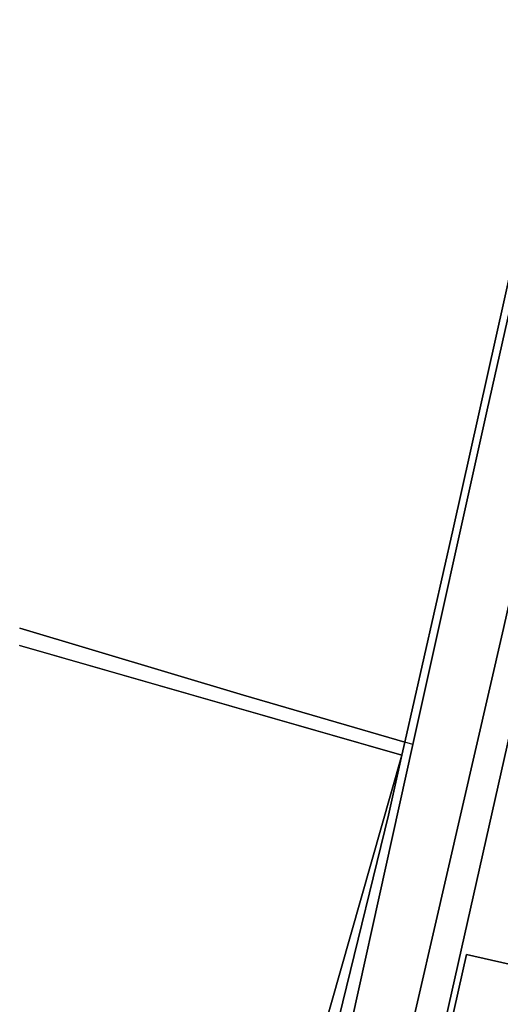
# Model space of a CAD drawing. Header units: metres. Extents: x 108000 to 109000, y 423600 to 424200.
# Tile 10 of 106: x 108000 to 108050, y 423759 to 423861. Entities that reach past the tile are written whole.
import ezdxf

# ---------------------------------------------------------------- set-up
doc = ezdxf.new("R2010")
doc.units = ezdxf.units.M
doc.header["$MEASUREMENT"] = 0
for name, color, linetype in [('bouwland', 10, 'Continuous'), ('Erf', 10, 'Continuous'), ('Hek', 10, 'Continuous'), ('oever_ slootkant', 10, 'Continuous'), ('pand', 10, 'Continuous'), ('waterloop_ sloot', 10, 'Continuous')]:
    doc.layers.add(name, color=color, linetype=linetype)

# ---------------------------------------------------------------- blocks, each defined once
blk = doc.blocks.new('138_ACAD_1_FMEBLOCK17')
at = {"layer": 'bouwland', "color": 92, "true_color": 0x00e100}
for points in [[(4.1845, -92.106), (9.2115, -69.931), (17.1835, -34.112), (24.1315, -3.413), (29.5215, 21.78), (30.2245, 24.956), (30.8655, 27.562), (31.8865, 31.716), (34.5795, 41.669), (35.8295, 48.589), (11.2295, 64.439), (-21.3405, 84.919), (-31.3465, 92.106), (-33.1175, 85.65), (-33.4195, 84.548), (-34.5485, 80.647), (-35.8295, 75.368)], [(-35.8295, -80.259), (-12.5975, -87.229), (4.1845, -92.106)]]:
    blk.add_lwpolyline(points, dxfattribs=at)
blk = doc.blocks.new('138_ACAD_1_FMEBLOCK34')
at = {"layer": 'pand', "color": 1}
blk.add_line((19.85, 16.59), (-19.85, 27.97), dxfattribs=at)
blk.add_lwpolyline([(-19.85, -26.37), (-17.38, -20.99), (7.17, -27.97), (19.85, 16.59)], dxfattribs=at)

msp = doc.modelspace()

# ---------------------------------------------------------------- linework, layer by layer
at = {"layer": 'Erf', "color": 52, "true_color": 0xd2d200}
msp.add_line((108000, 423796.167), (108039.696, 423784.787), dxfattribs=at)
for points in [[(108068.193, 423862.612), (108063.941, 423844.233), (108096.218, 423824.869), (108095.583, 423823.839), (108096.094, 423823.524), (108094.96, 423821.685), (108095.16, 423821.562), (108093.09, 423818.127), (108092.896, 423818.258), (108091.921, 423816.652), (108087.719, 423817.589), (108087.58, 423816.966), (108076.574, 423819.484), (108076.709, 423820.084), (108063.096, 423823.155), (108062.96, 423822.551), (108059.224, 423823.424), (108053.243, 423797.291), (108037.86, 423728.974)], [(108039.696, 423784.787), (108040.014, 423786.114), (108023.232, 423790.991), (108000, 423797.961)], [(108039.696, 423784.787), (108027.021, 423740.22), (108002.472, 423747.202), (108000, 423741.825)], [(108021.053, 423704.966), (108028.838, 423739.794), (108038.298, 423778.543), (108039.696, 423784.787)], [(108066.673, 423738.153), (108065.775, 423738.35), (108065.295, 423736.222), (108064.382, 423736.391), (108063.247, 423731.267), (108062.363, 423731.459), (108061.125, 423725.887), (108038.975, 423730.854), (108043.034, 423748.955), (108046.425, 423764.079), (108068.585, 423759.066), (108067.985, 423756.413), (108068.85, 423756.229), (108067.69, 423751.079), (108068.579, 423750.883), (108068.105, 423748.732), (108069.012, 423748.527), (108067.843, 423743.342), (108066.673, 423738.153)]]:
    msp.add_lwpolyline(points, dxfattribs=at)
at = {"layer": 'Hek', "color": 30}
msp.add_line((108040.836, 423785.875), (108040.014, 423786.114), dxfattribs=at)
msp.add_lwpolyline([(108040.014, 423786.114), (108023.232, 423790.991), (108000, 423797.961)], dxfattribs=at)
at = {"layer": 'oever_ slootkant', "color": 92, "true_color": 0x00c300}
for points in [[(108031.718, 423744.691), (108040.836, 423785.875), (108048.57, 423820.648), (108058.39, 423864.239), (108060.736, 423875.399), (108065.908, 423900), (108066.709, 423903.444), (108067.276, 423905.711), (108068.995, 423912.587), (108070.949, 423919.489), (108073.049, 423927.99), (108072.973, 423928.343)], [(108071.659, 423926.809), (108070.409, 423919.889), (108067.716, 423909.936), (108066.695, 423905.782), (108066.054, 423903.176), (108065.351, 423900), (108059.961, 423874.807), (108053.013, 423844.108), (108045.041, 423808.289), (108040.014, 423786.114), (108039.696, 423784.787), (108038.298, 423778.543), (108028.838, 423739.794)], [(108090.701, 423911.29), (108090.273, 423911.358), (108089.839, 423911.37), (108089.408, 423911.323), (108088.987, 423911.221), (108088.583, 423911.063), (108088.159, 423910.832), (108067.858, 423876.228), (108066.84, 423871.7), (108050.25, 423797.944), (108034.225, 423728.355)], [(108037.86, 423728.974), (108053.243, 423797.291), (108059.224, 423823.424), (108063.941, 423844.233), (108068.193, 423862.612), (108067.793, 423862.852), (108069.824, 423872.206), (108070.787, 423874.288), (108073.473, 423879.782), (108074.525, 423881.859), (108080.602, 423892.072), (108081.051, 423891.802), (108090.223, 423907.08)]]:
    msp.add_lwpolyline(points, dxfattribs=at)
at = {"layer": 'pand', "color": 1}
msp.add_lwpolyline([(108067.843, 423743.342), (108069.012, 423748.527), (108068.105, 423748.732), (108068.579, 423750.883), (108067.69, 423751.079), (108068.85, 423756.229), (108067.985, 423756.413), (108068.585, 423759.066), (108046.425, 423764.079), (108043.034, 423748.955)], dxfattribs=at)
at = {"layer": 'waterloop_ sloot', "color": 5}
for points in [[(108072.973, 423928.343), (108073.049, 423927.99), (108070.949, 423919.489), (108068.995, 423912.587), (108067.276, 423905.711), (108066.709, 423903.444), (108065.908, 423900), (108060.736, 423875.399), (108058.39, 423864.239), (108048.57, 423820.648), (108040.836, 423785.875), (108031.718, 423744.691)], [(108034.225, 423728.355), (108050.25, 423797.944), (108066.84, 423871.7), (108067.858, 423876.228), (108088.159, 423910.832), (108088.583, 423911.063), (108088.987, 423911.221), (108089.408, 423911.323), (108089.839, 423911.37), (108090.273, 423911.358), (108090.701, 423911.29)]]:
    msp.add_lwpolyline(points, dxfattribs=at)

# ---------------------------------------------------------------- block references
at = {"layer": 'bouwland', "color": 92, "true_color": 0x00e100}
msp.add_blockref('138_ACAD_1_FMEBLOCK17', (108035.83, 423878.22), dxfattribs=at)
at = {"layer": 'pand', "color": 1}
msp.add_blockref('138_ACAD_1_FMEBLOCK34', (108019.848, 423768.194), dxfattribs=at)

doc.saveas('drawing.dxf')
